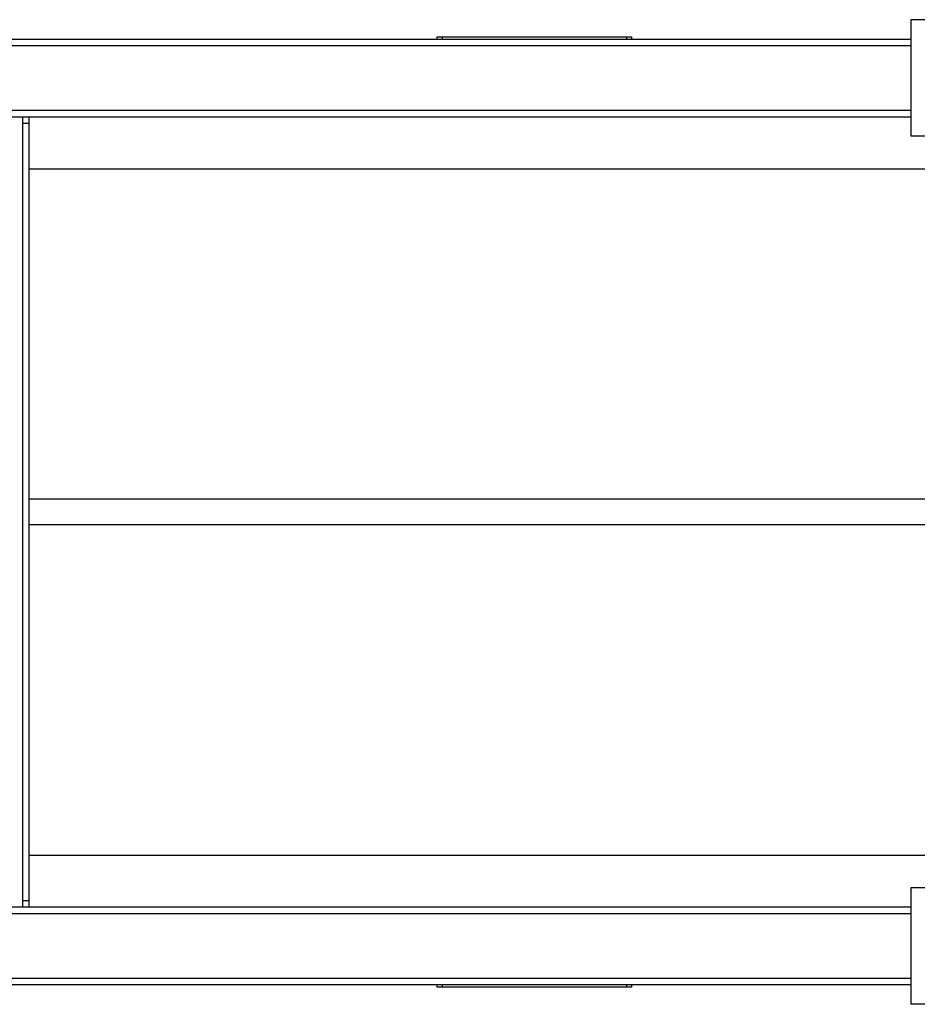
# Model space of a CAD drawing. Header units: millimetres. Extents: x -1710 to 1606, y -930 to 1956.
# Tile 13 of 27: x -263 to 177, y -924 to -441. Entities that reach past the tile are written whole.
import ezdxf

# ---------------------------------------------------------------- set-up
doc = ezdxf.new("R2010")
doc.units = ezdxf.units.MM

msp = doc.modelspace()

# ---------------------------------------------------------------- linework, layer by layer
at = {"color": 7, "linetype": 'Continuous', "lineweight": 25}
for p, q in [((195.3, -440.7), (173.5, -440.7)), ((173.5, -440.7), (173.5, -497.85)), ((173.5, -450.35), (-296.18, -450.35)), ((173.5, -453.52), (-294.12, -453.52)), ((-58.65, -449.13), (36.6, -449.13)), ((-58.65, -450.35), (-58.65, -449.13)), ((-56.27, -449.13), (-56.27, -450.35)), ((34.22, -450.35), (34.22, -449.13)), ((36.6, -449.13), (36.6, -450.35)), ((173.5, -485.27), (-293.97, -485.27)), ((173.5, -488.45), (-295.98, -488.45)), ((-261.85, -875.8), (-261.85, -488.45)), ((-258.8, -491.62), (-261.85, -491.62)), ((-258.8, -875.8), (-258.8, -488.45)), ((195.3, -497.85), (173.5, -497.85)), ((-258.8, -513.85), (236.75, -513.85)), ((236.75, -675.77), (-258.8, -675.77)), ((236.75, -688.47), (-258.8, -688.47)), ((-258.8, -850.4), (236.75, -850.4)), ((195.3, -866.4), (173.5, -866.4)), ((173.5, -866.4), (173.5, -923.55)), ((-261.85, -872.62), (-258.8, -872.62)), ((-295.98, -875.8), (173.5, -875.8)), ((-293.97, -878.97), (173.5, -878.97)), ((-294.12, -910.72), (173.5, -910.72)), ((-296.18, -913.9), (173.5, -913.9)), ((-58.65, -915.12), (-58.65, -913.9)), ((36.6, -915.12), (-58.65, -915.12)), ((-56.27, -913.9), (-56.27, -915.12)), ((34.22, -915.12), (34.22, -913.9)), ((36.6, -913.9), (36.6, -915.12)), ((195.3, -923.55), (173.5, -923.55))]:
    msp.add_line(p, q, dxfattribs=at)

doc.saveas('drawing.dxf')
